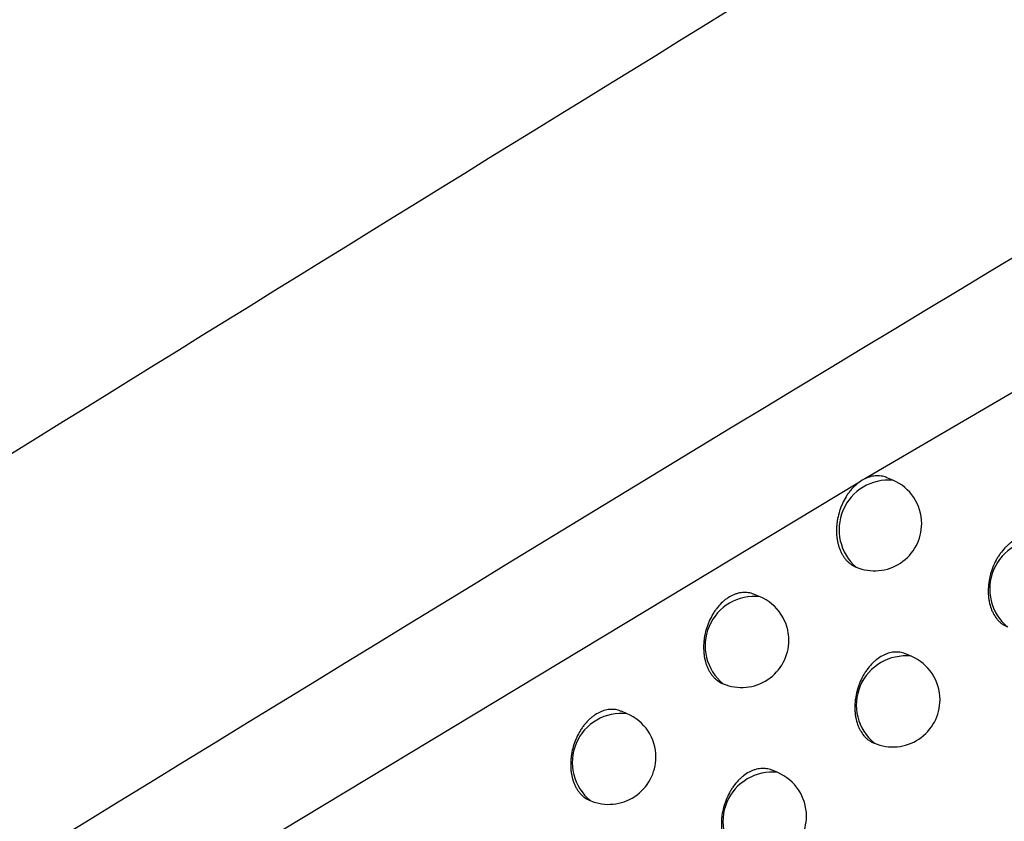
# Model space of a CAD drawing. Header units: millimetres. Extents: x -0.66 to 0.91, y -0.4 to 0.64.
# Tile 98 of 171: x 0.68355 to 0.69399, y -0.16857 to -0.16008. Entities that reach past the tile are written whole.
import ezdxf

# ---------------------------------------------------------------- set-up
doc = ezdxf.new("R2010")
doc.units = ezdxf.units.MM
doc.layers.add('FORMAT', color=7, linetype='Continuous')

msp = doc.modelspace()

# ---------------------------------------------------------------- linework, layer by layer
at = {"layer": 'FORMAT', "color": 7, "linetype": 'Continuous', "lineweight": 25}
for p, q in [((0.715595, -0.151473), (0.692509, -0.164947)), ((0.692481, -0.164962), (0.692454, -0.16498)), ((0.692509, -0.164947), (0.692481, -0.164962)), ((0.692808, -0.164961), (0.692745, -0.164934)), ((0.692454, -0.16498), (0.685344, -0.169266)), ((0.692412, -0.165879), (0.692418, -0.165882)), ((0.6914, -0.166196), (0.691338, -0.16617)), ((0.693001, -0.166825), (0.692943, -0.1668)), ((0.691002, -0.167113), (0.69101, -0.167117)), ((0.689991, -0.167434), (0.68993, -0.167408)), ((0.6926, -0.167741), (0.692612, -0.167746)), ((0.691587, -0.168058), (0.691529, -0.168033)), ((0.689592, -0.168351), (0.689601, -0.168355))]:
    msp.add_line(p, q, dxfattribs=at)
for centre, radius, start, end in [((0.692763, -0.165485), 0.0005258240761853, 85.087056, 229.024756), ((0.692613, -0.165421), 0.0005, 360, 67.055906), ((0.692613, -0.165421), 0.0005, 247.055906, 360), ((0.694355, -0.166113), 0.0005209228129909, 83.34982, 230.761992), ((0.691339, -0.166713), 0.000520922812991, 83.34982, 230.761992), ((0.691205, -0.166656), 0.0005, 360, 67.055906), ((0.691205, -0.166656), 0.0005, 247.055906, 360), ((0.692941, -0.167343), 0.0005209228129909, 83.34982, 230.761992), ((0.692807, -0.167286), 0.0005, 360, 67.055906), ((0.692807, -0.167286), 0.0005, 247.055906, 360), ((0.689931, -0.167951), 0.000520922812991, 83.34982, 230.761992), ((0.689796, -0.167894), 0.0005, 360, 67.055906), ((0.689796, -0.167894), 0.0005000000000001, 247.055906, 360), ((0.691527, -0.168575), 0.000520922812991, 83.34982, 230.761992), ((0.691392, -0.168518), 0.0005000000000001, 360, 67.055906), ((0.691392, -0.168518), 0.0005000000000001, 247.055906, 360)]:
    msp.add_arc(centre, radius, start, end, dxfattribs=at)
for points, knots in [([(0.6706298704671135, -0.1726948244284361), (0.6713697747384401, -0.1722299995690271), (0.6775014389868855, -0.1683779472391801), (0.6890290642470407, -0.1612117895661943), (0.7052187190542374, -0.1513186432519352), (0.7214162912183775, -0.1415976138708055), (0.7336362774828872, -0.1343910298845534), (0.740456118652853, -0.130420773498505), (0.7418741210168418, -0.1295952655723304)], [0, 0, 0, 0, 0.03118345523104, 0.2584205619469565, 0.4856768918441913, 0.712990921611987, 0.9403241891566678, 1, 1, 1, 1]), ([(0.7413611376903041, -0.1357434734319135), (0.733530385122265, -0.140022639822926), (0.7178683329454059, -0.1485812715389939), (0.6949635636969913, -0.1619400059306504), (0.6799189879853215, -0.1712439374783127), (0.6726201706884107, -0.1757577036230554)], [0, 0, 0, 0, 0.3398546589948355, 0.6797330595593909, 1, 1, 1, 1]), ([(0.7716482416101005, -0.1374241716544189), (0.7629459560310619, -0.1435037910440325), (0.745539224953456, -0.1556645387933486), (0.7195589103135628, -0.1749755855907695), (0.7023572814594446, -0.1885391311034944), (0.6937575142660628, -0.1953200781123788)], [0, 0, 0, 0, 0.3333052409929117, 0.6666932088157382, 1, 1, 1, 1]), ([(0.6897636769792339, -0.1851559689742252), (0.694368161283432, -0.1812856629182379), (0.703579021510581, -0.1735434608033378), (0.7174479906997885, -0.1622870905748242), (0.7313472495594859, -0.1512673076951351), (0.7406269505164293, -0.1441630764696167), (0.7452677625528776, -0.1406102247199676)], [0, 0, 0, 0, 0.2497424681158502, 0.4995875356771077, 0.7497419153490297, 1, 1, 1, 1]), ([(0.7392562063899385, -0.1442033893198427), (0.7308445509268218, -0.1507577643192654), (0.7179701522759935, -0.1607895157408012), (0.7006724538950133, -0.174937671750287), (0.6917947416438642, -0.1824266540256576), (0.6873550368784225, -0.1861718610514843)], [0, 0, 0, 0, 0.485133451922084, 0.7425175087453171, 1, 1, 1, 1]), ([(0.6904517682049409, -0.1919713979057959), (0.6924596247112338, -0.1903677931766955), (0.7027261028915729, -0.1821683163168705), (0.7213285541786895, -0.1677778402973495), (0.7383869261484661, -0.1551697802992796), (0.7471314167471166, -0.148875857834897), (0.7475249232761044, -0.1485926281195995)], [0, 0, 0, 0, 0.1061557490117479, 0.5427906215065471, 0.9794253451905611, 1, 1, 1, 1]), ([(0.6927447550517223, -0.1649341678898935), (0.6927433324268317, -0.1649334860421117), (0.692732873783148, -0.1649284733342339), (0.6927120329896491, -0.1649222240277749), (0.6926823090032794, -0.1649157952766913), (0.6926518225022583, -0.1649132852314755), (0.6926107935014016, -0.1649145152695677), (0.6925691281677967, -0.1649228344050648), (0.6925316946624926, -0.1649363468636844), (0.6925151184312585, -0.1649441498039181), (0.6925089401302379, -0.164947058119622)], [0, 0, 0, 0, 0.020089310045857, 0.1476896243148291, 0.2780962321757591, 0.40947599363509, 0.5354681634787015, 0.7917675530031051, 0.9223875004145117, 1, 1, 1, 1]), ([(0.6924542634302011, -0.164979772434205), (0.6924393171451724, -0.1649912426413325), (0.6924054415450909, -0.1650172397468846), (0.6923657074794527, -0.1650599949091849), (0.6923337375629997, -0.1651017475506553), (0.6923040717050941, -0.1651465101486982), (0.6922781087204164, -0.1651951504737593), (0.6922564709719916, -0.1652464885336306), (0.6922378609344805, -0.165299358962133), (0.6922239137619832, -0.1653541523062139), (0.6922149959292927, -0.1654094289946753), (0.6922108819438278, -0.1654511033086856), (0.6922093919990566, -0.1654922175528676), (0.6922104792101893, -0.1655326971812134), (0.6922142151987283, -0.1655727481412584), (0.6922205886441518, -0.1656115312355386), (0.6922294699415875, -0.165648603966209), (0.6922407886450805, -0.165683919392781), (0.6922546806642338, -0.1657176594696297), (0.6922709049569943, -0.1657490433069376), (0.6922892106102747, -0.1657777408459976), (0.6923095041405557, -0.1658037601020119), (0.6923320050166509, -0.1658272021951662), (0.692356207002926, -0.1658475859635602), (0.6923819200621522, -0.1658642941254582), (0.6924004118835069, -0.1658745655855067), (0.6924107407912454, -0.1658783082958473), (0.692411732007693, -0.1658786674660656)], [0, 0, 0, 0, 0.0559757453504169, 0.1268684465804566, 0.1628495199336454, 0.1993514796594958, 0.2704602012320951, 0.3065484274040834, 0.3431564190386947, 0.4143932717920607, 0.4509345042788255, 0.4877410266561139, 0.5234525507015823, 0.5594108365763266, 0.5961467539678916, 0.6331511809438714, 0.6689582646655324, 0.7050140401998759, 0.7418550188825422, 0.7789677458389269, 0.8147428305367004, 0.8507675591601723, 0.8875815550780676, 0.9246691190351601, 0.9603052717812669, 0.9961906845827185, 1, 1, 1, 1]), ([(0.694355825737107, -0.1655703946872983), (0.6943543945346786, -0.1655697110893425), (0.6943348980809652, -0.1655603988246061), (0.6943037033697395, -0.165553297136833), (0.6942635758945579, -0.1655497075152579), (0.6942226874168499, -0.1655510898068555), (0.6941811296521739, -0.165559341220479), (0.6941398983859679, -0.1655744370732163), (0.6940991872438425, -0.165593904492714), (0.694059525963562, -0.1656197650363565), (0.6940218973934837, -0.1656514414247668), (0.693985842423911, -0.1656867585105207), (0.6939524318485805, -0.1657272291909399), (0.6939224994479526, -0.1657719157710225), (0.6938950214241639, -0.1658191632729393), (0.6938714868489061, -0.1658697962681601), (0.6938525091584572, -0.165922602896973), (0.6938366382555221, -0.1659766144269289), (0.693825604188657, -0.1660318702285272), (0.693819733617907, -0.1660869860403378), (0.6938179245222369, -0.1661280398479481), (0.693818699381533, -0.1661683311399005), (0.6938221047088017, -0.1662081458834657), (0.6938300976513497, -0.1662592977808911), (0.6938432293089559, -0.1663077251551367), (0.6938611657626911, -0.1663521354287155), (0.6938822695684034, -0.1663936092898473), (0.693907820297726, -0.1664301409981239), (0.6939371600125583, -0.1664610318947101), (0.693961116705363, -0.1664809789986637), (0.6939870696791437, -0.1664991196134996), (0.6940063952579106, -0.1665065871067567), (0.6940165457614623, -0.1665105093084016)], [0, 0, 0, 0, 0.0042521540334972, 0.0579246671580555, 0.0853275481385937, 0.1117380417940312, 0.1651709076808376, 0.1924501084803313, 0.2187713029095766, 0.2720208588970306, 0.2992031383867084, 0.3255073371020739, 0.3787193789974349, 0.4058788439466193, 0.4322461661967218, 0.4855838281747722, 0.5128052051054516, 0.5392846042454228, 0.5928489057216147, 0.6201861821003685, 0.646773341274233, 0.673545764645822, 0.7006049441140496, 0.7280568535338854, 0.7812865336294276, 0.8085985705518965, 0.8361119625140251, 0.8894973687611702, 0.9165969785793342, 0.9440943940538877, 0.9706363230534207, 1, 1, 1, 1]), ([(0.6913371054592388, -0.1661712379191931), (0.6913265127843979, -0.1661664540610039), (0.6913066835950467, -0.1661574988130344), (0.6912751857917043, -0.166151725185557), (0.6912349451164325, -0.1661481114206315), (0.6911935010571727, -0.1661518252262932), (0.6911520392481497, -0.1661623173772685), (0.6911108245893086, -0.1661773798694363), (0.6910702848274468, -0.1661990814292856), (0.6910314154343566, -0.1662268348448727), (0.6909938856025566, -0.1662585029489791), (0.6909586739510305, -0.1662957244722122), (0.6909266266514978, -0.1663375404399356), (0.6908968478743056, -0.1663822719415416), (0.6908707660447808, -0.1664309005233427), (0.6908489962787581, -0.1664822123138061), (0.6908302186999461, -0.1665351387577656), (0.6908161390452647, -0.166589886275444), (0.6908070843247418, -0.1666451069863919), (0.6908014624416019, -0.1667004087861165), (0.6908010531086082, -0.1667552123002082), (0.6908058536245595, -0.1668081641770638), (0.6908120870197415, -0.1668467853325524), (0.6908208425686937, -0.1668837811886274), (0.690832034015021, -0.1669190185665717), (0.6908457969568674, -0.1669526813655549), (0.690861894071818, -0.1669839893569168), (0.6908801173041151, -0.1670126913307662), (0.6909003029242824, -0.1670386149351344), (0.6909226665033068, -0.1670620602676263), (0.6909547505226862, -0.1670886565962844), (0.6909815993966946, -0.1671058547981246), (0.6910011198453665, -0.167112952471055), (0.6910020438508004, -0.1671132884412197)], [0, 0, 0, 0, 0.0309787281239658, 0.0579913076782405, 0.0854023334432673, 0.1383349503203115, 0.16520564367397, 0.1924715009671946, 0.2451947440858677, 0.2719568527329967, 0.2991096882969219, 0.3517928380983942, 0.378531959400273, 0.4056584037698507, 0.4584884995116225, 0.4853005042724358, 0.5124990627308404, 0.565591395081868, 0.5925364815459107, 0.6198702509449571, 0.6732169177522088, 0.7002926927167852, 0.72776109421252, 0.7543340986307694, 0.781091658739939, 0.8084318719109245, 0.8359737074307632, 0.8625247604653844, 0.8894568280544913, 0.9165826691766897, 0.9441071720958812, 0.9973542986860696, 1, 1, 1, 1]), ([(0.692942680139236, -0.1668006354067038), (0.6929412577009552, -0.1667999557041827), (0.6929218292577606, -0.1667906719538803), (0.6928907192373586, -0.1667836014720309), (0.6928506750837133, -0.1667800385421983), (0.6928098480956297, -0.1667814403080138), (0.692768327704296, -0.1667897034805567), (0.6927271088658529, -0.1668048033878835), (0.692686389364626, -0.1668242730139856), (0.6926466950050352, -0.1668501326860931), (0.6926090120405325, -0.1668818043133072), (0.692572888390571, -0.1669171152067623), (0.6925393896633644, -0.1669575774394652), (0.6925093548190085, -0.1670022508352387), (0.6924817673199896, -0.1670494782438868), (0.6924581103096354, -0.1671000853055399), (0.6924390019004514, -0.1671528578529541), (0.6924229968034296, -0.1672068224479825), (0.6924118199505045, -0.1672620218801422), (0.6924058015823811, -0.1673170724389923), (0.6924038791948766, -0.1673580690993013), (0.6924045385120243, -0.1673982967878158), (0.6924078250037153, -0.167438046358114), (0.6924156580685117, -0.1674891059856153), (0.6924286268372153, -0.1675374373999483), (0.6924463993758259, -0.1675817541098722), (0.6924673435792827, -0.1676231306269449), (0.6924927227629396, -0.1676596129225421), (0.6925219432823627, -0.1676903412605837), (0.6925456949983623, -0.1677104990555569), (0.69257108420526, -0.1677270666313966), (0.692589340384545, -0.1677372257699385), (0.6925995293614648, -0.1677409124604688), (0.6926004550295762, -0.1677412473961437)], [0, 0, 0, 0, 0.0042391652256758, 0.0579008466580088, 0.0852976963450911, 0.111713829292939, 0.1651577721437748, 0.192442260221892, 0.2187770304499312, 0.2720539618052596, 0.2992501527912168, 0.3255693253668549, 0.3788118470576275, 0.4059871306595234, 0.4323637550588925, 0.4857206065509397, 0.5129522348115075, 0.5394308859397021, 0.5929940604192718, 0.6203312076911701, 0.6469077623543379, 0.6736695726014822, 0.7007181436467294, 0.7281594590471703, 0.7813574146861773, 0.8086531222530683, 0.8361500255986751, 0.8895065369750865, 0.9165912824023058, 0.9440733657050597, 0.9706082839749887, 0.9973297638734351, 1, 1, 1, 1]), ([(0.6899295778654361, -0.1674096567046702), (0.689919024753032, -0.1674048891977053), (0.6898992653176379, -0.1673959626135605), (0.6898678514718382, -0.1673902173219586), (0.6898276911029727, -0.1673866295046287), (0.6897863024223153, -0.1673903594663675), (0.6897448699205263, -0.1674008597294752), (0.6897036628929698, -0.1674159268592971), (0.6896631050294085, -0.1674376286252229), (0.6896241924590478, -0.1674653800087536), (0.6895866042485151, -0.1674970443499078), (0.6895513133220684, -0.1675342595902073), (0.6895191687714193, -0.1675760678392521), (0.689489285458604, -0.167620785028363), (0.6894630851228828, -0.1676693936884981), (0.6894411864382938, -0.1677206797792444), (0.6894222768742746, -0.1677735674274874), (0.6894080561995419, -0.1678282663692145), (0.6893988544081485, -0.1678834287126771), (0.689393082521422, -0.1679386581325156), (0.6893925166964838, -0.1679933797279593), (0.6893971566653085, -0.1680462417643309), (0.6894032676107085, -0.1680847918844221), (0.6894118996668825, -0.1681217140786), (0.6894229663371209, -0.1681568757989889), (0.6894366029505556, -0.1681904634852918), (0.6894525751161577, -0.1682216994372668), (0.6894706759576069, -0.1682503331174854), (0.6894907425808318, -0.1682761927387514), (0.6895129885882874, -0.1682995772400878), (0.6895449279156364, -0.1683261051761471), (0.6895716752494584, -0.1683432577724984), (0.6895911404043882, -0.1683503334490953), (0.68959206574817, -0.1683506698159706)], [0, 0, 0, 0, 0.030958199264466, 0.0579655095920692, 0.0853707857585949, 0.1383176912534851, 0.1651953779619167, 0.1924680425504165, 0.2452230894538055, 0.2720012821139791, 0.2991703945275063, 0.3518883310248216, 0.3786452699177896, 0.4057900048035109, 0.4586422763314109, 0.4854658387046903, 0.512676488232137, 0.56576872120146, 0.59271406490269, 0.6200484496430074, 0.6733731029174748, 0.7004378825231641, 0.7278953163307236, 0.7544515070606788, 0.7811921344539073, 0.8085149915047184, 0.836039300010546, 0.8625752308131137, 0.889491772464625, 0.9166018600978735, 0.9441100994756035, 0.9973430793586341, 1, 1, 1, 1]), ([(0.691529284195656, -0.1680336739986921), (0.6915278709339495, -0.1680329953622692), (0.6915175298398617, -0.1680280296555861), (0.6914969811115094, -0.1680219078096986), (0.6914676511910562, -0.1680156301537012), (0.6914374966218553, -0.1680132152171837), (0.6913967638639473, -0.168014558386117), (0.6913552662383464, -0.1680228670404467), (0.6913140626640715, -0.1680379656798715), (0.6912733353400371, -0.168057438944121), (0.6912336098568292, -0.1680832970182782), (0.6911958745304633, -0.168114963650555), (0.6911596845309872, -0.1681502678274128), (0.691126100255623, -0.168190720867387), (0.6910959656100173, -0.1682353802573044), (0.6910682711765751, -0.1682825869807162), (0.6910444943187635, -0.1683331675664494), (0.6910252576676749, -0.1683859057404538), (0.6910091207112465, -0.1684398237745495), (0.6909978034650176, -0.1684949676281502), (0.6909916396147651, -0.1685499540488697), (0.6909896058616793, -0.1685908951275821), (0.6909901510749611, -0.1686310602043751), (0.6909933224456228, -0.1686707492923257), (0.6910029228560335, -0.1687345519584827), (0.6910212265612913, -0.1687939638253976), (0.691052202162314, -0.168855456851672), (0.6910774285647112, -0.1688918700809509), (0.6911065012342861, -0.1689225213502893), (0.6911301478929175, -0.1689426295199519), (0.6911554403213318, -0.168959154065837), (0.691173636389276, -0.1689692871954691), (0.691183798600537, -0.1689729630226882), (0.69118472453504, -0.1689732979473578)], [0, 0, 0, 0, 0.0042278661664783, 0.0309360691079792, 0.0579336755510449, 0.0853281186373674, 0.1117526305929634, 0.1652132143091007, 0.1925058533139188, 0.2188564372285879, 0.272165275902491, 0.2993776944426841, 0.3257140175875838, 0.3789914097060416, 0.4061847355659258, 0.4325732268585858, 0.4859544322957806, 0.51319891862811, 0.5396800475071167, 0.5932485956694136, 0.6205889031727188, 0.647158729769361, 0.6739138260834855, 0.7009557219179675, 0.7283904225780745, 0.8087061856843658, 0.8361909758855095, 0.8895268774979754, 0.9166009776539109, 0.9440720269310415, 0.9706035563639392, 0.9973215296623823, 1, 1, 1, 1])]:
    msp.add_open_spline(points, degree=3, knots=knots, dxfattribs=at)

doc.saveas('drawing.dxf')
